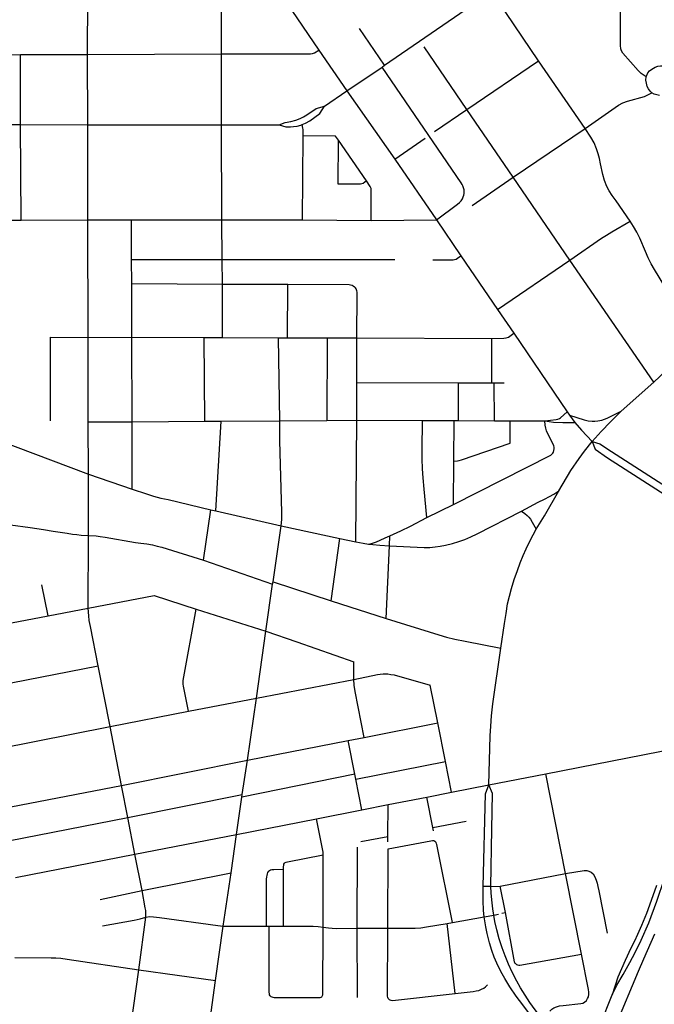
# Model space of a CAD drawing. Extents: x 1410746 to 1533160, y 578873 to 704954.
# Tile 139 of 227: x 1486019 to 1489548, y 643266 to 648741. Entities that reach past the tile are written whole.
import ezdxf

# ---------------------------------------------------------------- set-up
doc = ezdxf.new("R2010")
doc.units = 0
doc.header["$MEASUREMENT"] = 0
doc.layers.add('MC_STREETS', color=254, linetype='CONTINUOUS')

msp = doc.modelspace()

# ---------------------------------------------------------------- linework, layer by layer
at = {"layer": 'MC_STREETS'}
for p, q in [((1486397.0615, 648547.164175), (1486397.230075, 648902.832775)), ((1487142.244425, 648550.106825), (1487141.47115, 648904.572225)), ((1488048.3086, 648486.9651), (1488635.691025, 648891.656425)), ((1487532.3941, 648792.234675), (1487683.195975, 648571.6904)), ((1488048.3086, 648486.9651), (1487909.0511, 648690.840075)), ((1485631.6989, 648539.944125), (1486023.1438, 648547.08185)), ((1486023.1438, 648547.08185), (1486397.0615, 648547.164175)), ((1486023.87355, 648157.76655), (1486023.1438, 648547.08185)), ((1486397.0615, 648547.164175), (1487142.244425, 648550.106825)), ((1486398.33405, 648156.24615), (1486397.0615, 648547.164175)), ((1487141.8344, 648156.442475), (1487142.244425, 648550.106825)), ((1487683.195975, 648571.6904), (1487838.0974, 648344.69855)), ((1488506.3189, 648240.843475), (1488268.04715, 648589.403325)), ((1488034.3433, 648477.513675), (1488048.3086, 648486.9651)), ((1488506.3189, 648240.843475), (1488905.03955, 648511.282575)), ((1489163.63975, 648136.246575), (1488905.03955, 648511.282575)), ((1487838.0974, 648344.69855), (1488034.3433, 648477.513675)), ((1487713.773625, 648260.119025), (1487838.0974, 648344.69855)), ((1487838.0974, 648344.69855), (1488106.34825, 647964.241)), ((1488326.565975, 648118.458825), (1488506.3189, 648240.843475)), ((1488764.3721, 647864.444625), (1488506.3189, 648240.843475)), ((1485683.602825, 648156.295975), (1486023.87355, 648157.76655)), ((1486023.87355, 648157.76655), (1486398.33405, 648156.24615)), ((1486026.9591, 647626.349325), (1486023.87355, 648157.76655)), ((1486398.33405, 648156.24615), (1487141.8344, 648156.442475)), ((1486398.424825, 647628.298775), (1486398.33405, 648156.24615)), ((1487141.8344, 648156.442475), (1487461.92955, 648155.520975)), ((1487142.8735, 647626.89045), (1487141.8344, 648156.442475)), ((1488764.3721, 647864.444625), (1489163.63975, 648136.246575)), ((1487591.63535, 647627.155075), (1487595.20335, 648095.362125)), ((1487947.4913, 647843.86205), (1487791.49015, 648069.96805)), ((1488106.34825, 647964.241), (1488274.822725, 648081.934175)), ((1488106.34825, 647964.241), (1488336.6716, 647628.592775)), ((1488535.924375, 647708.167225), (1488764.3721, 647864.444625)), ((1489078.01225, 647404.237675), (1488764.3721, 647864.444625)), ((1485861.030675, 647625.605775), (1486026.9591, 647626.349325)), ((1486026.9591, 647626.349325), (1486398.424825, 647628.298775)), ((1486399.216475, 646974.326325), (1486398.424825, 647628.298775)), ((1486398.424825, 647628.298775), (1486641.607725, 647627.323375)), ((1486641.607725, 647627.323375), (1487142.8735, 647626.89045)), ((1486641.83465, 647407.813), (1486641.607725, 647627.323375)), ((1487142.8735, 647626.89045), (1487591.63535, 647627.155075)), ((1487144.785325, 647408.0897), (1487142.8735, 647626.89045)), ((1487591.63535, 647627.155075), (1487974.45735, 647624.7383)), ((1487974.45735, 647624.7383), (1488336.6716, 647628.592775)), ((1488336.6716, 647628.592775), (1488472.918725, 647428.46545)), ((1486641.83465, 647407.813), (1487144.785325, 647408.0897)), ((1486642.034675, 647273.732075), (1486641.83465, 647407.813)), ((1487146.2665, 647270.548175), (1487144.785325, 647408.0897)), ((1487144.785325, 647408.0897), (1488105.817375, 647407.451075)), ((1488472.918725, 647428.46545), (1488675.81445, 647129.7628)), ((1488675.81445, 647129.7628), (1489078.01225, 647404.237675)), ((1489544.984725, 646724.254275), (1489078.01225, 647404.237675)), ((1486642.034675, 647273.732075), (1487146.2665, 647270.548175)), ((1486642.988625, 646974.43295), (1486642.034675, 647273.732075)), ((1487146.902375, 646973.1395), (1487146.2665, 647270.548175)), ((1487146.2665, 647270.548175), (1487509.660825, 647269.105525)), ((1487508.65945, 646972.210925), (1487509.660825, 647269.105525)), ((1488675.81445, 647129.7628), (1488766.846275, 646996.96905)), ((1486189.65955, 646975.01565), (1486399.216475, 646974.326325)), ((1486191.2436, 646510.84375), (1486189.65955, 646975.01565)), ((1486399.216475, 646974.326325), (1486642.988625, 646974.43295)), ((1486400.5814, 646503.836625), (1486399.216475, 646974.326325)), ((1486642.988625, 646974.43295), (1487045.688775, 646973.399275)), ((1486644.62445, 646505.197075), (1486642.988625, 646974.43295)), ((1487045.688775, 646973.399275), (1487146.902375, 646973.1395)), ((1487048.184625, 646507.68285), (1487045.688775, 646973.399275)), ((1487146.902375, 646973.1395), (1487458.982075, 646972.338425)), ((1487458.982075, 646972.338425), (1487508.65945, 646972.210925)), ((1487465.880775, 646510.255725), (1487458.982075, 646972.338425)), ((1487508.65945, 646972.210925), (1487729.761175, 646971.6434)), ((1487729.761175, 646971.6434), (1487727.8434, 646511.869325)), ((1487729.761175, 646971.6434), (1487894.86375, 646971.2196)), ((1487894.42125, 646722.867), (1487894.86375, 646971.2196)), ((1487894.86375, 646971.2196), (1488645.1703, 646968.66475)), ((1488645.543525, 646720.484275), (1488645.1703, 646968.66475)), ((1488766.846275, 646996.96905), (1489062.945775, 646560.270725)), ((1489544.984725, 646724.254275), (1489674.82645, 646847.7858)), ((1487893.458575, 646512.88945), (1487894.42125, 646722.867)), ((1487894.42125, 646722.867), (1488458.736325, 646721.066975)), ((1488458.81305, 646511.5618), (1488458.736325, 646721.066975)), ((1488458.736325, 646721.066975), (1488645.543525, 646720.484275)), ((1488645.543525, 646720.484275), (1488658.5376, 646720.689925)), ((1488658.5376, 646720.689925), (1488714.2826, 646721.28075)), ((1488659.614975, 646510.65085), (1488658.5376, 646720.689925)), ((1489364.51715, 646564.4571), (1489544.984725, 646724.254275)), ((1487139.792075, 646508.247125), (1487465.880775, 646510.255725)), ((1487465.880775, 646510.255725), (1487727.8434, 646511.869325)), ((1487727.8434, 646511.869325), (1487893.458575, 646512.88945)), ((1487888.666525, 645837.0829), (1487893.458575, 646512.88945)), ((1487893.458575, 646512.88945), (1488259.0894, 646512.080525)), ((1488259.0894, 646512.080525), (1488434.812475, 646511.67075)), ((1488433.674225, 646286.077675), (1488434.812475, 646511.67075)), ((1488434.812475, 646511.67075), (1488458.81305, 646511.5618)), ((1488458.81305, 646511.5618), (1488659.614975, 646510.65085)), ((1488659.614975, 646510.65085), (1488747.208725, 646510.340175)), ((1488747.208725, 646510.340175), (1488939.550275, 646509.658)), ((1489062.945775, 646560.270725), (1489075.933925, 646541.36715)), ((1489075.933925, 646541.36715), (1489106.43755, 646500.9018)), ((1486400.5814, 646503.836625), (1486644.62445, 646505.197075)), ((1486402.191225, 646213.2022), (1486400.5814, 646503.836625)), ((1486644.5037, 646131.04615), (1486644.62445, 646505.197075)), ((1486644.62445, 646505.197075), (1487048.184625, 646507.68285)), ((1487048.184625, 646507.68285), (1487139.792075, 646508.247125)), ((1487109.306925, 646009.242725), (1487139.792075, 646508.247125)), ((1485860.6178, 646417.6091), (1486402.191225, 646213.2022)), ((1488432.4598, 646045.3846), (1488433.674225, 646286.077675)), ((1486402.1876, 645872.5618), (1486402.191225, 646213.2022)), ((1486402.191225, 646213.2022), (1486644.5037, 646131.04615)), ((1488282.8866, 645971.7066), (1488432.4598, 646045.3846)), ((1487041.106525, 645734.5019), (1487082.673275, 646015.39485)), ((1487082.673275, 646015.39485), (1487109.306925, 646009.242725)), ((1487109.306925, 646009.242725), (1487473.44185, 645925.817325)), ((1487427.969, 645615.205025), (1487473.44185, 645925.817325)), ((1487473.44185, 645925.817325), (1487799.88785, 645855.499075)), ((1486399.8974, 645469.345875), (1486402.1876, 645872.5618)), ((1487750.86185, 645509.417075), (1487799.88785, 645855.499075)), ((1487799.88785, 645855.499075), (1487888.666525, 645837.0829)), ((1488075.81905, 645814.462725), (1488077.42005, 645870.6471)), ((1488057.2396, 645411.477625), (1488075.81905, 645814.462725)), ((1487041.106525, 645734.5019), (1487425.930175, 645601.231575)), ((1486177.47755, 645425.98755), (1486143.105775, 645598.27275)), ((1487387.504175, 645339.918425), (1487425.930175, 645601.231575)), ((1487425.930175, 645601.231575), (1487427.969, 645615.205025)), ((1487427.969, 645615.205025), (1487750.86185, 645509.417075)), ((1487750.86185, 645509.417075), (1488057.2396, 645411.477625)), ((1485727.34655, 645339.20665), (1486177.47755, 645425.98755)), ((1486177.47755, 645425.98755), (1486399.8974, 645469.345875)), ((1487000.916725, 645462.9934), (1487387.504175, 645339.918425)), ((1487335.39795, 644967.370825), (1487387.504175, 645339.918425)), ((1485790.354775, 645017.535675), (1486455.182675, 645148.744325)), ((1486522.2361, 644810.11295), (1486455.182675, 645148.744325)), ((1487335.39795, 644967.370825), (1487877.499425, 645072.37675)), ((1488344.386075, 644830.23475), (1488302.615575, 645040.51695)), ((1486957.365175, 644894.911625), (1487335.39795, 644967.370825)), ((1487285.130025, 644622.554025), (1487335.39795, 644967.370825)), ((1486522.2361, 644810.11295), (1486957.365175, 644894.911625)), ((1487934.77155, 644749.87155), (1488344.386075, 644830.23475)), ((1488387.017975, 644615.616), (1488344.386075, 644830.23475)), ((1485856.77335, 644678.481825), (1486522.2361, 644810.11295)), ((1486584.4425, 644483.223375), (1486522.2361, 644810.11295)), ((1487285.130025, 644622.554025), (1487845.950225, 644732.21275)), ((1487845.950225, 644732.21275), (1487934.77155, 644749.87155)), ((1487882.710375, 644546.070725), (1487845.950225, 644732.21275)), ((1488944.9494, 644547.9464), (1489705.5834, 644696.937225)), ((1486584.4425, 644483.223375), (1487285.130025, 644622.554025)), ((1487256.727475, 644431.914375), (1487285.130025, 644622.554025)), ((1487888.3206, 644517.662275), (1488387.017975, 644615.616)), ((1488420.880325, 644445.145225), (1488387.017975, 644615.616)), ((1487882.710375, 644546.070725), (1487254.772, 644418.348775)), ((1487888.3206, 644517.662275), (1487882.710375, 644546.070725)), ((1488627.93185, 644486.767975), (1488944.9494, 644547.9464)), ((1489054.746325, 643993.32915), (1488944.9494, 644547.9464)), ((1487921.9461, 644347.393175), (1487888.3206, 644517.662275)), ((1488420.880325, 644445.145225), (1488627.93185, 644486.767975)), ((1485922.329975, 644355.1754), (1486584.4425, 644483.223375)), ((1486619.86565, 644305.1266), (1486584.4425, 644483.223375)), ((1486619.86565, 644305.1266), (1487256.727475, 644431.914375)), ((1487254.772, 644418.348775), (1487256.727475, 644431.914375)), ((1488283.92945, 644418.34285), (1488420.880325, 644445.145225)), ((1487224.78555, 644210.326125), (1487254.772, 644418.348775)), ((1487921.9461, 644347.393175), (1488067.520225, 644376.175025)), ((1488066.557175, 644198.956925), (1488067.520225, 644376.175025)), ((1488067.520225, 644376.175025), (1488283.92945, 644418.34285)), ((1488317.181675, 644248.068475), (1488283.92945, 644418.34285)), ((1487668.91945, 644297.923925), (1487921.9461, 644347.393175)), ((1485957.1302, 644174.2861), (1486619.86565, 644305.1266)), ((1486659.62385, 644100.398575), (1486619.86565, 644305.1266)), ((1487224.78555, 644210.326125), (1487668.91945, 644297.923925)), ((1488317.181675, 644248.068475), (1488501.3483, 644284.019875)), ((1488320.6512, 644230.30215), (1488317.181675, 644248.068475)), ((1486659.62385, 644100.398575), (1487224.78555, 644210.326125)), ((1487194.6148, 643996.3158), (1487224.78555, 644210.326125)), ((1487915.64305, 644170.6924), (1488066.557175, 644198.956925)), ((1488066.394, 644168.928775), (1488066.557175, 644198.956925)), ((1487896.13045, 643688.400075), (1487897.21795, 644140.27025)), ((1488066.102825, 643689.0315), (1488067.659925, 644130.2569)), ((1485996.1872, 643971.270425), (1486659.62385, 644100.398575)), ((1486699.546, 643898.523975), (1486659.62385, 644100.398575)), ((1487706.344425, 643695.620325), (1487707.358225, 644097.314625)), ((1486699.546, 643898.523975), (1487194.6148, 643996.3158)), ((1487151.6034, 643700.536175), (1487194.6148, 643996.3158)), ((1487486.791475, 643700.584975), (1487486.577575, 644017.19465)), ((1488690.512775, 643922.3949), (1489054.746325, 643993.32915)), ((1489143.71995, 643545.319225), (1489054.746325, 643993.32915)), ((1486466.484375, 643849.05695), (1486699.546, 643898.523975)), ((1488638.6973, 643921.773625), (1488596.48465, 643921.267475)), ((1488638.6973, 643921.773625), (1488690.512775, 643922.3949)), ((1488720.559575, 643775.985125), (1488690.512775, 643922.3949)), ((1488701.13875, 643771.9181), (1488720.559575, 643775.985125)), ((1486681.1211, 643458.375675), (1486720.427, 643750.51765)), ((1488396.2709, 643715.8755), (1488426.476, 643721.456775)), ((1488426.476, 643721.456775), (1488601.71305, 643752.74445)), ((1488601.71305, 643752.74445), (1488655.501925, 643762.3611)), ((1488655.501925, 643762.3611), (1488681.412625, 643767.7872)), ((1487108.805675, 643398.646925), (1487151.6034, 643700.536175)), ((1487151.6034, 643700.536175), (1487392.233725, 643700.571225)), ((1487392.233725, 643700.571225), (1487406.61255, 643700.5733)), ((1487406.61255, 643700.5733), (1487486.791475, 643700.584975)), ((1487896.13045, 643688.400075), (1488066.102825, 643689.0315)), ((1487896.958275, 643302.8097), (1487896.13045, 643688.400075)), ((1488440.610725, 643326.082825), (1488396.2709, 643715.8755)), ((1486637.589225, 643140.00565), (1486681.1211, 643458.375675)), ((1486681.1211, 643458.375675), (1487108.805675, 643398.646925)), ((1487072.509875, 643137.76015), (1487108.805675, 643398.646925))]:
    msp.add_line(p, q, dxfattribs=at)
for points in [[(1488905.03955, 648511.282575), (1488679.38055, 648843.801925), (1488665.6588, 648861.5486), (1488652.1881, 648877.0776), (1488635.691025, 648891.656425)], [(1489502.8765, 648423.0547), (1489485.949425, 648433.037325), (1489475.372425, 648440.8902), (1489459.0397, 648457.3429), (1489372.8549, 648555.272625), (1489365.212525, 648567.4396), (1489362.33425, 648578.788), (1489360.991725, 648597.029125), (1489359.6409, 648883.7183)], [(1487142.244425, 648550.106825), (1487635.887925, 648550.495825), (1487647.156575, 648551.937025), (1487659.01015, 648555.64785), (1487683.195975, 648571.6904)], [(1489502.8765, 648423.0547), (1489513.293175, 648444.756075), (1489522.40775, 648455.606775), (1489534.1265, 648466.02345), (1489552.355675, 648476.87415), (1489567.980675, 648482.5165), (1489582.303575, 648484.2526), (1489603.4822, 648483.647825), (1489623.648875, 648479.981175), (1489638.086375, 648474.022825), (1489648.51295, 648466.70755)], [(1488336.6716, 647628.592775), (1488454.303575, 647713.938375), (1488465.02145, 647723.282175), (1488473.8156, 647733.450425), (1488480.960875, 647744.443125), (1488486.089525, 647755.278725), (1488489.05985, 647765.610225), (1488490.351275, 647774.262875), (1488491.309725, 647784.15655), (1488490.480425, 647794.925875), (1488487.7684, 647805.903125), (1488483.6358, 647816.234625), (1488480.148925, 647824.3707), (1488474.6709, 647833.978775), (1488034.3433, 648477.513675)], [(1489535.411975, 648334.7045), (1489526.02815, 648343.9896), (1489516.7654, 648356.214425), (1489509.386925, 648369.23525), (1489504.178575, 648387.464425), (1489502.00845, 648404.3915), (1489502.8765, 648423.0547)], [(1489163.63975, 648136.246575), (1489348.79665, 648265.5026), (1489373.1022, 648278.089425), (1489399.5779, 648286.769975), (1489493.761925, 648313.245675), (1489535.411975, 648334.7045)], [(1489577.09525, 648319.756075), (1489562.294, 648322.07785), (1489548.4689, 648327.039), (1489535.411975, 648334.7045)], [(1487461.92955, 648155.520975), (1487495.023625, 648168.799575), (1487527.662525, 648173.6607), (1487554.74585, 648181.299575), (1487578.7042, 648190.674575), (1487597.106975, 648200.3968), (1487615.856975, 648212.202375), (1487668.63475, 648247.619025), (1487713.773625, 648260.119025)], [(1487589.5845, 648156.91745), (1487608.677275, 648164.765525), (1487632.512325, 648179.0322), (1487689.12085, 648218.799575), (1487713.773625, 648260.119025)], [(1487461.92955, 648155.520975), (1487498.49585, 648145.5357), (1487514.02135, 648145.59825), (1487524.982275, 648145.390575), (1487542.435, 648146.5169), (1487562.16395, 648149.0579), (1487583.3529, 648154.485375), (1487589.5845, 648156.91745)], [(1487595.20335, 648095.362125), (1487595.432175, 648122.314475), (1487594.949125, 648129.9367), (1487593.74785, 648137.920075), (1487589.5845, 648156.91745)], [(1489414.427025, 647619.67855), (1489335.724525, 647733.2388), (1489314.00635, 647763.56225), (1489297.6153, 647788.55865), (1489284.50245, 647813.14525), (1489270.9798, 647846.746925), (1489262.3745, 647879.938825), (1489250.0812, 647939.35645), (1489243.98725, 647968.355375), (1489236.96835, 647994.6763), (1489227.1337, 648022.9509), (1489213.2013, 648055.733025), (1489195.76955, 648087.0164), (1489163.63975, 648136.246575)], [(1487791.49015, 648069.96805), (1487775.442425, 648093.17165), (1487595.20335, 648095.362125)], [(1487947.4913, 647843.86205), (1487929.420575, 647830.407775), (1487922.5246, 647827.42295), (1487914.699025, 647826.337075), (1487791.08995, 647826.3394), (1487791.49015, 648069.96805)], [(1487974.45735, 647624.7383), (1487974.46605, 647789.1351), (1487973.123, 647801.2227), (1487968.526, 647812.7423), (1487947.4913, 647843.86205)], [(1489078.01225, 647404.237675), (1489255.6826, 647525.930125), (1489282.0715, 647542.944), (1489311.9326, 647560.305125), (1489414.427025, 647619.67855)], [(1489765.1041, 646935.07525), (1489748.78465, 646964.58915), (1489738.7152, 646987.85305), (1489727.951325, 647019.45025), (1489715.451325, 647057.991925), (1489702.951325, 647087.85305), (1489687.326325, 647120.83915), (1489669.617975, 647153.82525), (1489549.14925, 647351.9702), (1489531.785675, 647382.8022), (1489514.32975, 647416.74875), (1489498.699575, 647452.246025), (1489467.673925, 647524.959925), (1489451.5798, 647558.567425), (1489433.52425, 647590.16465), (1489414.427025, 647619.67855)], [(1488317.430025, 647405.9897), (1488429.13945, 647405.47965), (1488438.1367, 647406.479325), (1488446.0422, 647409.38695), (1488453.651575, 647414.542775), (1488472.918725, 647428.46545)], [(1487509.660825, 647269.105525), (1487851.817275, 647267.42865), (1487859.5625, 647266.55595), (1487867.738875, 647264.2542), (1487873.962075, 647260.992475), (1487881.052775, 647255.756275), (1487886.448425, 647249.5984)], [(1487894.86375, 646971.2196), (1487895.7977, 647217.621225), (1487895.26795, 647225.3862), (1487894.36145, 647232.19335), (1487892.834225, 647238.084075), (1487889.779775, 647244.738425), (1487886.448425, 647249.5984)], [(1488645.1703, 646968.66475), (1488710.97635, 646969.2741), (1488724.650425, 646971.215725), (1488737.9755, 646975.999075), (1488766.846275, 646996.96905)], [(1487473.44185, 645925.817325), (1487476.536675, 645961.6869), (1487477.05855, 645981.11495), (1487476.881925, 646001.4848), (1487465.59775, 646398.8894), (1487465.880775, 646510.255725)], [(1488282.8866, 645971.7066), (1488268.219575, 646130.8788), (1488263.235675, 646193.5767), (1488260.110675, 646243.229475), (1488258.253775, 646298.0219), (1488257.69105, 646347.837875), (1488259.0894, 646512.080525)], [(1488433.674225, 646286.077675), (1488453.7983, 646287.53305), (1488464.08815, 646289.3183), (1488476.840725, 646292.854), (1488747.208225, 646386.232575), (1488747.208725, 646510.340175)], [(1488939.550275, 646509.658), (1489002.68575, 646516.91945), (1489012.316375, 646519.4135), (1489020.355375, 646522.6836), (1489026.62305, 646527.043725), (1489062.945775, 646560.270725)], [(1489075.933925, 646541.36715), (1489158.8878, 646515.108075), (1489181.0098, 646510.3184), (1489202.6246, 646508.4529), (1489216.9661, 646508.546425), (1489233.857475, 646509.684875), (1489257.4591, 646513.987275), (1489286.12925, 646525.390175), (1489364.51715, 646564.4571)], [(1489202.247125, 646394.980325), (1489252.881925, 646450.1303), (1489305.45805, 646505.1533), (1489364.51715, 646564.4571)], [(1488432.4598, 646045.3846), (1488972.497125, 646319.94255), (1488978.2326, 646324.060325), (1488983.3798, 646329.50165), (1488987.497575, 646336.1195), (1488990.291775, 646344.5021), (1488991.909475, 646353.767075), (1488991.321225, 646363.03205), (1488988.803775, 646371.62045), (1488949.669525, 646454.0695), (1488944.537475, 646469.4327), (1488941.06525, 646486.359775), (1488939.550275, 646509.658)], [(1488939.550275, 646509.658), (1488987.047475, 646503.561775), (1489039.826625, 646500.9554), (1489106.43755, 646500.9018)], [(1489106.43755, 646500.9018), (1489143.871975, 646458.5157), (1489202.247125, 646394.980325)], [(1489017.9687, 646121.220775), (1489084.67405, 646233.0683), (1489130.00385, 646301.451075), (1489160.320225, 646341.4429), (1489202.247125, 646394.980325)], [(1489202.247125, 646394.980325), (1489219.985425, 646352.4084), (1489287.4836, 646304.22755), (1489826.369275, 645959.238675), (1489885.39705, 645918.26645), (1489920.119275, 645898.474775), (1489959.5327, 645878.647825)], [(1489202.247125, 646394.980325), (1489244.81905, 646382.72475), (1489310.010525, 646338.85455), (1489875.368225, 645976.8861), (1489914.543475, 645953.0053), (1489949.61245, 645933.943925), (1489984.55155, 645917.210575)], [(1486644.5037, 646131.04615), (1486724.34325, 646103.831175), (1486763.5003, 646091.58205), (1486804.6654, 646080.53775), (1486845.6297, 646071.903125), (1487082.673275, 646015.39485)], [(1488809.6707, 646008.27635), (1488903.07565, 646058.1792), (1488936.897725, 646074.21715), (1488966.003125, 646089.021125), (1488990.573475, 646102.7208), (1489017.9687, 646121.220775)], [(1488891.962375, 645907.234675), (1488910.017925, 645936.748575), (1488937.3765, 645981.4331), (1489017.9687, 646121.220775)], [(1488075.81905, 645814.462725), (1488268.598275, 645805.832175), (1488300.092725, 645806.730025), (1488328.974625, 645809.594325), (1488357.63295, 645813.33765), (1488387.9319, 645819.380775), (1488426.83895, 645828.689825), (1488460.9721, 645838.47625), (1488494.6279, 645850.649625), (1488528.044975, 645865.4486), (1488563.3716, 645882.63455), (1488809.6707, 646008.27635)], [(1488077.42005, 645870.6471), (1488138.1457, 645898.280825), (1488193.081025, 645924.845675), (1488282.8866, 645971.7066)], [(1488809.6707, 646008.27635), (1488828.011525, 645994.168025), (1488840.737175, 645983.746675), (1488850.2957, 645973.90135), (1488859.323475, 645963.13745), (1488869.392925, 645947.165225), (1488891.962375, 645907.234675)], [(1485729.290475, 645920.753675), (1485781.22815, 645928.900775), (1485810.965, 645932.9743), (1485841.5087, 645935.96425), (1485866.7691, 645937.787175), (1485897.120425, 645937.4552), (1485927.185775, 645935.70385), (1485967.7964, 645931.141225), (1486077.192975, 645917.46665), (1486114.84985, 645912.190225), (1486151.92055, 645906.2926), (1486205.514675, 645896.966975), (1486243.778925, 645890.609475), (1486283.2923, 645884.702825), (1486312.825475, 645880.629275), (1486337.091375, 645877.597), (1486361.03995, 645875.287175), (1486402.1876, 645872.5618)], [(1486402.1876, 645872.5618), (1486444.67145, 645869.90015), (1486466.248275, 645867.7351), (1486494.373275, 645864.08925), (1486663.904525, 645834.14135), (1486692.010475, 645830.1242), (1486726.1441, 645825.5476), (1486757.1337, 645820.07885), (1486783.435775, 645813.82885), (1486808.9566, 645807.318425), (1487041.106525, 645734.5019)], [(1487959.760275, 645824.843325), (1487982.030775, 645830.7821), (1488003.510275, 645837.86415), (1488024.495325, 645846.287275), (1488052.39345, 645859.027625), (1488077.42005, 645870.6471)], [(1488694.26935, 645245.900975), (1488714.46545, 645382.46715), (1488723.770075, 645439.307075), (1488732.62425, 645492.432075), (1488742.369125, 645535.22115), (1488753.693775, 645577.44125), (1488769.666, 645628.482925), (1488786.71575, 645678.4846), (1488803.113275, 645721.4107), (1488819.666, 645761.469025), (1488836.332675, 645799.31625), (1488854.041, 645836.469025), (1488874.527125, 645875.705125), (1488891.962375, 645907.234675)], [(1487888.666525, 645837.0829), (1487929.55195, 645829.2704), (1487959.760275, 645824.843325)], [(1487959.760275, 645824.843325), (1487982.416525, 645821.978725), (1488021.479025, 645818.072475), (1488075.81905, 645814.462725)], [(1486399.8974, 645469.345875), (1486766.3865, 645539.54855), (1487000.916725, 645462.9934)], [(1486455.182675, 645148.744325), (1486412.474125, 645366.12755), (1486406.15555, 645399.1239), (1486402.7633, 645426.261875), (1486399.8974, 645469.345875)], [(1486957.365175, 644894.911625), (1486929.80795, 645034.8079), (1486928.082375, 645046.411075), (1486927.929375, 645056.82445), (1486928.874975, 645067.21105), (1487000.916725, 645462.9934)], [(1488057.2396, 645411.477625), (1488350.960825, 645320.110075), (1488393.485775, 645308.115875), (1488440.0088, 645296.848575), (1488497.43565, 645285.217825), (1488694.26935, 645245.900975)], [(1487387.504175, 645339.918425), (1487561.2233, 645281.062325), (1487877.350975, 645169.361775)], [(1488627.93185, 644486.767975), (1488636.270075, 644758.5779), (1488638.87425, 644812.22375), (1488642.520075, 644870.03625), (1488649.81175, 644937.22375), (1488694.26935, 645245.900975)], [(1487877.499425, 645072.37675), (1487878.17455, 645126.418125), (1487877.350975, 645169.361775)], [(1487877.499425, 645072.37675), (1488008.849825, 645099.058375), (1488024.3478, 645101.531475), (1488040.340425, 645103.015325), (1488053.695075, 645103.34505), (1488066.88485, 645103.015325), (1488083.372075, 645100.542225), (1488100.848525, 645096.91505), (1488302.615575, 645040.51695)], [(1487934.77155, 644749.87155), (1487884.123375, 645004.550325), (1487878.834425, 645040.6809), (1487877.499425, 645072.37675)], [(1489313.665675, 643317.758075), (1489340.30385, 643371.705), (1489374.401975, 643432.305075), (1489411.490975, 643497.598525), (1489442.817175, 643554.699175), (1489476.10715, 643621.687125), (1489518.483775, 643718.93), (1489563.0227, 643839.917375), (1489605.167525, 643966.081925), (1489642.295575, 644070.372275), (1489671.6321, 644153.433625), (1489693.8829, 644227.64395), (1489713.67455, 644296.914775), (1489733.466225, 644366.185625), (1489752.216225, 644438.58145), (1489763.9676, 644490.063625), (1489774.091225, 644534.414775), (1489791.888625, 644616.0749), (1489805.840025, 644687.4264), (1489810.9902, 644716.324575), (1489827.36505, 644808.205775), (1489837.33035, 644873.976725), (1489843.35855, 644925.411775)], [(1488596.48465, 643921.267475), (1488608.872, 644435.318025), (1488627.93185, 644486.767975)], [(1488638.6973, 643921.773625), (1488644.26245, 644239.098025), (1488649.106525, 644437.499075), (1488627.93185, 644486.767975)], [(1487707.358225, 644097.314625), (1487707.127825, 644112.290925), (1487668.91945, 644297.923925)], [(1488067.659925, 644130.2569), (1488305.97145, 644174.824), (1488315.344075, 644176.26595), (1488322.734025, 644175.905475), (1488327.780825, 644173.5623), (1488331.9264, 644169.596975)], [(1488426.476, 643721.456775), (1488338.595375, 644153.735625), (1488337.153425, 644158.7824), (1488334.990525, 644164.91065), (1488331.9264, 644169.596975)], [(1487486.577575, 644017.19465), (1487486.5842, 644030.901725), (1487487.194975, 644038.987275), (1487488.603375, 644044.944675), (1487491.072475, 644049.72855), (1487495.239075, 644053.432225), (1487500.794575, 644056.5186), (1487507.7077, 644058.764575), (1487707.358225, 644097.314625)], [(1487392.233725, 643700.571225), (1487391.386625, 643930.438075), (1487391.53665, 643942.013825), (1487392.46255, 643962.229625), (1487393.388475, 643973.957875), (1487394.623025, 643982.754075), (1487396.7835, 643991.704575), (1487399.869875, 643999.2662), (1487404.653775, 644006.05625), (1487409.138825, 644010.0297), (1487414.6845, 644013.0006), (1487422.091825, 644015.161075), (1487431.6596, 644016.2413), (1487486.577575, 644017.19465)], [(1489054.746325, 643993.32915), (1489158.6884, 644009.84975), (1489173.36475, 644010.1166), (1489185.105825, 644006.9145), (1489197.3806, 643999.976575), (1489207.520625, 643990.903925), (1489217.927475, 643973.826), (1489225.399075, 643955.6807), (1489229.9784, 643939.7224), (1489234.485675, 643921.759225), (1489239.912275, 643897.339525), (1489286.364075, 643661.607075)], [(1486720.427, 643750.51765), (1486721.3683, 643769.994925), (1486720.0662, 643787.356025), (1486717.450425, 643801.96915), (1486699.546, 643898.523975)], [(1488601.71305, 643752.74445), (1488598.8461, 643787.759475), (1488596.762775, 643842.967825), (1488596.311, 643890.62965), (1488596.48465, 643921.267475)], [(1488655.501925, 643762.3611), (1488650.126625, 643797.511075), (1488644.93985, 643846.61365), (1488641.554425, 643886.196975), (1488638.6973, 643921.773625)], [(1489560.066725, 643926.275925), (1489530.460875, 643842.29285), (1489504.259425, 643771.3948), (1489477.544225, 643704.606775), (1489454.872175, 643653.838375), (1489437.445725, 643617.624025), (1489417.8192, 643578.326), (1489386.787625, 643509.950225), (1489344.7919, 643416.07745), (1489313.665675, 643317.758075)], [(1488778.37215, 643490.05935), (1488774.77965, 643493.4058), (1488772.037525, 643497.101), (1488770.16615, 643502.2368), (1488720.559575, 643775.985125)], [(1486479.64455, 643701.410075), (1486655.69715, 643734.572225), (1486688.663475, 643741.771925), (1486720.427, 643750.51765)], [(1486720.427, 643750.51765), (1486741.29375, 643753.26255), (1486763.59115, 643752.60675), (1486796.071275, 643748.67915), (1487120.378, 643703.18905), (1487151.6034, 643700.536175)], [(1488954.241025, 643082.440375), (1488849.355475, 643220.750675), (1488817.584625, 643262.67775), (1488780.865875, 643311.636075), (1488744.667975, 643363.719425), (1488717.0638, 643408.511075), (1488694.928375, 643449.136075), (1488672.804425, 643495.311575), (1488658.741925, 643528.6449), (1488645.200275, 643564.842825), (1488631.137775, 643608.3324), (1488618.37735, 643659.634475), (1488610.8793, 643696.937275), (1488601.71305, 643752.74445)], [(1489065.89985, 642998.768225), (1488886.7118, 643235.151375), (1488856.98765, 643276.4956), (1488829.8433, 643316.9049), (1488804.7027, 643357.1027), (1488783.990875, 643394.709), (1488757.949225, 643444.448575), (1488737.648175, 643489.5824), (1488718.637775, 643535.415725), (1488702.491925, 643579.946975), (1488686.3461, 643630.728225), (1488672.804425, 643679.946975), (1488662.387775, 643726.561575), (1488655.501925, 643762.3611)], [(1487412.6086, 643312.3411), (1487408.819775, 643317.60905), (1487407.517425, 643324.609225), (1487406.86625, 643333.07455), (1487406.61255, 643700.5733)], [(1487486.791475, 643700.584975), (1487651.575925, 643700.608975), (1487678.31295, 643699.2962), (1487706.344425, 643695.620325)], [(1487700.680925, 643310.6002), (1487703.205375, 643314.9128), (1487704.615325, 643318.28295), (1487705.309075, 643321.80245), (1487705.66485, 643326.5881), (1487706.344425, 643695.620325)], [(1487706.344425, 643695.620325), (1487736.625625, 643690.43705), (1487756.8131, 643688.80025), (1487783.54785, 643687.981825), (1487896.13045, 643688.400075)], [(1488073.254475, 643293.001375), (1488068.66605, 643297.5898), (1488066.37185, 643303.898875), (1488065.511525, 643311.928625), (1488066.102825, 643689.0315)], [(1488066.102825, 643689.0315), (1488218.057675, 643689.7371), (1488250.821725, 643691.406525), (1488281.565225, 643696.44645), (1488396.2709, 643715.8755)], [(1489283.89475, 643030.716675), (1489308.958075, 643090.0332), (1489335.826, 643153.620625), (1489460.556675, 643450.328025), (1489489.561425, 643519.491075), (1489551.947625, 643658.51575)], [(1485992.263025, 643525.648525), (1486194.43965, 643525.12345), (1486219.2544, 643524.1106), (1486248.626975, 643521.578475), (1486282.810575, 643517.020675), (1486681.1211, 643458.375675)], [(1488778.37215, 643490.05935), (1488782.739875, 643487.208725), (1488788.04125, 643485.21365), (1488795.1453, 643484.2131), (1488800.539, 643484.2255), (1489143.71995, 643545.319225)], [(1488967.047775, 643227.12575), (1488978.21215, 643237.97115), (1488989.6955, 643246.264675), (1489004.3687, 643252.644325), (1489021.633325, 643256.5316), (1489040.732675, 643259.023975), (1489139.51415, 643270.838), (1489150.10785, 643273.10605), (1489160.98135, 643278.24625), (1489170.47095, 643287.34045), (1489177.58815, 643298.411625), (1489181.54215, 643307.901225), (1489184.30995, 643320.949425), (1489184.70535, 643333.6022), (1489183.317775, 643348.02005), (1489143.71995, 643545.319225)], [(1488440.610725, 643326.082825), (1488540.68365, 643337.53045), (1488557.88605, 643340.12), (1488572.2912, 643343.490725), (1488587.918075, 643349.82245), (1488599.686425, 643356.315325), (1488609.83155, 643363.822725), (1488620.7883, 643374.982375)], [(1487412.6086, 643312.3411), (1487416.72065, 643308.892275), (1487420.965325, 643306.637275), (1487427.332375, 643305.045525), (1487435.1577, 643304.341725), (1487685.324275, 643303.64985), (1487690.7409, 643304.026125), (1487695.146125, 643305.3108), (1487698.6298, 643307.917975), (1487700.680925, 643310.6002)], [(1488073.254475, 643293.001375), (1488078.129675, 643289.846825), (1488084.0086, 643287.9828), (1488092.181725, 643287.696), (1488440.610725, 643326.082825)], [(1489069.642725, 642618.8626), (1489096.275175, 642708.104625), (1489126.63245, 642804.784025), (1489139.209625, 642844.501375), (1489146.0593, 642866.13195), (1489153.821475, 642887.599225), (1489178.778175, 642956.620125), (1489213.83555, 643054.316025), (1489249.5501, 643153.843325), (1489287.4265, 643253.44425), (1489313.665675, 643317.758075)]]:
    msp.add_lwpolyline(points, dxfattribs=at)

doc.saveas('drawing.dxf')
